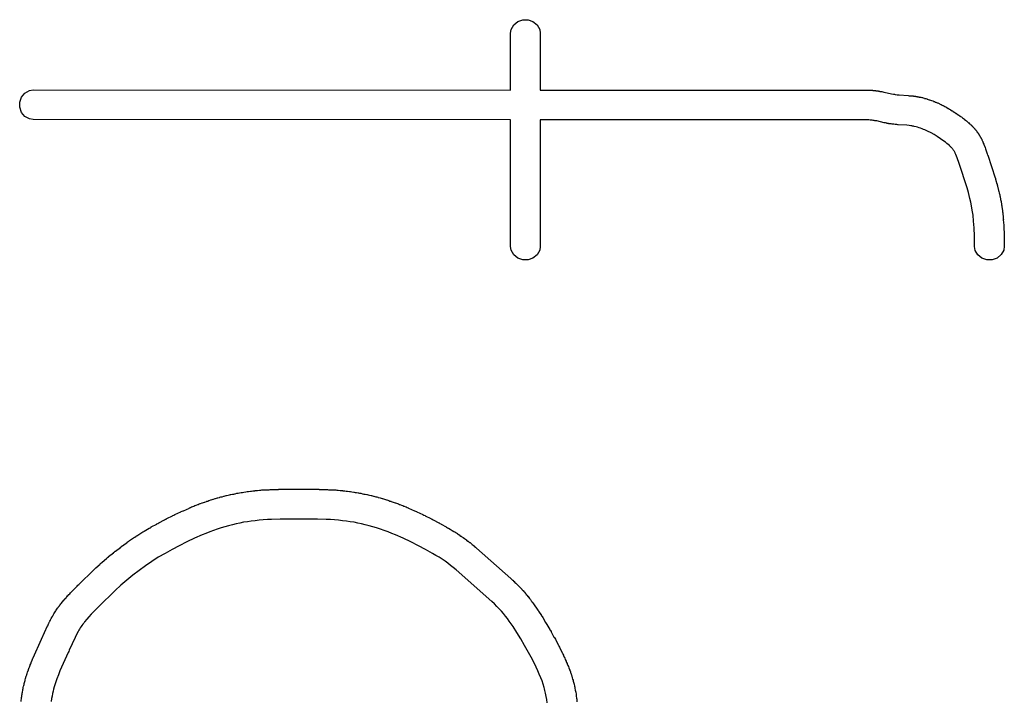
# Model space of a CAD drawing. Extents: x 81 to 161, y -172 to -32.
# Tile 77 of 94: x 117.21 to 123.82, y -108.15 to -103.58. Entities that reach past the tile are written whole.
import ezdxf

# ---------------------------------------------------------------- set-up
doc = ezdxf.new("R2010")
doc.units = 0
doc.header["$MEASUREMENT"] = 0
doc.layers.add('BLACK', color=7, linetype='CONTINUOUS')

msp = doc.modelspace()

# ---------------------------------------------------------------- linework, layer by layer
at = {"layer": 'BLACK', "linetype": 'CONTINUOUS'}
for p, q in [((120.526, -103.612), (120.553, -103.589)), ((120.553, -103.589), (120.587, -103.577)), ((120.587, -103.577), (120.622, -103.577)), ((120.622, -103.577), (120.655, -103.589)), ((120.655, -103.589), (120.682, -103.612)), ((120.504, -103.668), (120.509, -103.642)), ((120.504, -104.049), (120.504, -103.668)), ((120.509, -103.642), (120.526, -103.612)), ((120.682, -103.612), (120.7, -103.642)), ((120.7, -103.642), (120.704, -103.668)), ((120.704, -103.668), (120.704, -104.049)), ((117.22, -104.097), (117.242, -104.07)), ((117.242, -104.07), (117.273, -104.052)), ((117.273, -104.052), (117.299, -104.048)), ((117.299, -104.048), (120.504, -104.049)), ((120.704, -104.049), (122.882, -104.049)), ((122.882, -104.049), (122.883, -104.049)), ((122.883, -104.049), (122.89, -104.049)), ((122.89, -104.049), (122.897, -104.049)), ((122.897, -104.049), (122.899, -104.05)), ((122.899, -104.05), (122.912, -104.05)), ((122.912, -104.05), (122.913, -104.05)), ((122.913, -104.05), (122.921, -104.051)), ((122.921, -104.051), (122.926, -104.051)), ((122.926, -104.051), (122.926, -104.051)), ((122.926, -104.051), (122.927, -104.051)), ((122.927, -104.051), (122.928, -104.051)), ((122.928, -104.051), (122.929, -104.051)), ((122.929, -104.051), (122.934, -104.051)), ((122.934, -104.051), (122.938, -104.052)), ((122.938, -104.052), (122.938, -104.052)), ((122.938, -104.052), (122.94, -104.052)), ((122.94, -104.052), (122.942, -104.052)), ((122.942, -104.052), (122.942, -104.052)), ((122.942, -104.052), (122.946, -104.052)), ((122.946, -104.052), (122.949, -104.053)), ((122.949, -104.053), (122.949, -104.053)), ((122.949, -104.053), (122.951, -104.053)), ((122.951, -104.053), (122.953, -104.053)), ((122.953, -104.053), (122.954, -104.053)), ((122.954, -104.053), (122.957, -104.054)), ((122.957, -104.054), (122.959, -104.054)), ((122.959, -104.054), (122.959, -104.054)), ((122.959, -104.054), (122.962, -104.054)), ((122.962, -104.054), (122.964, -104.054)), ((122.964, -104.054), (122.965, -104.055)), ((122.965, -104.055), (122.967, -104.055)), ((122.967, -104.055), (122.968, -104.055)), ((122.968, -104.055), (122.969, -104.055)), ((122.969, -104.055), (122.972, -104.055)), ((122.972, -104.055), (122.975, -104.056)), ((122.975, -104.056), (122.976, -104.056)), ((122.976, -104.056), (122.977, -104.056)), ((122.977, -104.056), (122.978, -104.057)), ((122.978, -104.057), (122.979, -104.057)), ((122.979, -104.057), (122.982, -104.057)), ((122.982, -104.057), (122.985, -104.058)), ((122.985, -104.058), (122.985, -104.058)), ((122.985, -104.058), (122.987, -104.058)), ((122.987, -104.058), (122.994, -104.059)), ((122.994, -104.059), (122.995, -104.06)), ((122.995, -104.06), (122.996, -104.06)), ((122.996, -104.06), (122.997, -104.06)), ((122.997, -104.06), (123.004, -104.061)), ((123.004, -104.061), (123.011, -104.063)), ((123.011, -104.063), (123.013, -104.063)), ((123.013, -104.063), (123.063, -104.075)), ((117.208, -104.13), (117.22, -104.097)), ((117.208, -104.165), (117.208, -104.13)), ((123.063, -104.075), (123.076, -104.077)), ((123.076, -104.077), (123.082, -104.078)), ((123.082, -104.078), (123.087, -104.079)), ((123.087, -104.079), (123.101, -104.081)), ((123.101, -104.081), (123.115, -104.082)), ((123.115, -104.082), (123.174, -104.086)), ((123.174, -104.086), (123.175, -104.086)), ((123.175, -104.086), (123.182, -104.087)), ((123.182, -104.087), (123.19, -104.087)), ((123.19, -104.087), (123.191, -104.088)), ((123.191, -104.088), (123.193, -104.088)), ((123.193, -104.088), (123.194, -104.088)), ((123.194, -104.088), (123.201, -104.089)), ((123.201, -104.089), (123.209, -104.089)), ((123.209, -104.089), (123.21, -104.09)), ((123.21, -104.09), (123.212, -104.09)), ((123.212, -104.09), (123.213, -104.09)), ((123.213, -104.09), (123.22, -104.091)), ((123.22, -104.091), (123.222, -104.091)), ((123.222, -104.091), (123.223, -104.091)), ((123.223, -104.091), (123.225, -104.092)), ((123.225, -104.092), (123.228, -104.092)), ((123.228, -104.092), (123.229, -104.092)), ((123.229, -104.092), (123.23, -104.093)), ((123.23, -104.093), (123.232, -104.093)), ((123.232, -104.093), (123.232, -104.093)), ((123.232, -104.093), (123.235, -104.093)), ((123.235, -104.093), (123.238, -104.094)), ((123.238, -104.094), (123.239, -104.094)), ((123.239, -104.094), (123.24, -104.094)), ((123.24, -104.094), (123.241, -104.094)), ((123.241, -104.094), (123.242, -104.094)), ((123.242, -104.094), (123.245, -104.095)), ((123.245, -104.095), (123.248, -104.096)), ((123.248, -104.096), (123.249, -104.096)), ((123.249, -104.096), (123.249, -104.096)), ((123.249, -104.096), (123.251, -104.096)), ((123.251, -104.096), (123.252, -104.096)), ((123.252, -104.096), (123.255, -104.097)), ((123.255, -104.097), (123.257, -104.098)), ((123.257, -104.098), (123.258, -104.098)), ((123.258, -104.098), (123.259, -104.098)), ((123.259, -104.098), (123.266, -104.1)), ((123.266, -104.1), (123.268, -104.1)), ((123.268, -104.1), (123.268, -104.1)), ((123.268, -104.1), (123.27, -104.1)), ((123.27, -104.1), (123.276, -104.102)), ((123.276, -104.102), (123.283, -104.104)), ((123.283, -104.104), (123.285, -104.105)), ((123.285, -104.105), (123.285, -104.105)), ((123.285, -104.105), (123.286, -104.105)), ((123.286, -104.105), (123.293, -104.107)), ((123.293, -104.107), (123.3, -104.109)), ((123.3, -104.109), (123.301, -104.109)), ((123.301, -104.109), (123.302, -104.11)), ((123.302, -104.11), (123.309, -104.112)), ((123.309, -104.112), (123.316, -104.114)), ((123.316, -104.114), (123.317, -104.114)), ((123.317, -104.114), (123.318, -104.114)), ((123.318, -104.114), (123.325, -104.117)), ((123.325, -104.117), (123.332, -104.119)), ((123.332, -104.119), (123.332, -104.119)), ((123.332, -104.119), (123.339, -104.122)), ((123.339, -104.122), (123.345, -104.124)), ((123.345, -104.124), (123.345, -104.124)), ((123.345, -104.124), (123.345, -104.125)), ((123.345, -104.125), (123.346, -104.125)), ((123.346, -104.125), (123.346, -104.125)), ((123.346, -104.125), (123.352, -104.127)), ((123.352, -104.127), (123.358, -104.13)), ((123.358, -104.13), (123.358, -104.13)), ((123.358, -104.13), (123.359, -104.13)), ((123.359, -104.13), (123.36, -104.13)), ((123.36, -104.13), (123.36, -104.13)), ((123.36, -104.13), (123.365, -104.133)), ((123.365, -104.133), (123.37, -104.135)), ((123.37, -104.135), (123.371, -104.135)), ((123.371, -104.135), (123.372, -104.135)), ((123.372, -104.135), (123.372, -104.136)), ((123.372, -104.136), (123.373, -104.136)), ((123.373, -104.136), (123.378, -104.138)), ((123.378, -104.138), (123.383, -104.14)), ((117.22, -104.199), (117.208, -104.165)), ((117.242, -104.226), (117.22, -104.199)), ((123.383, -104.14), (123.383, -104.14)), ((123.383, -104.14), (123.384, -104.141)), ((123.384, -104.141), (123.385, -104.141)), ((123.385, -104.141), (123.385, -104.141)), ((123.385, -104.141), (123.39, -104.144)), ((123.39, -104.144), (123.395, -104.146)), ((123.395, -104.146), (123.395, -104.146)), ((123.395, -104.146), (123.396, -104.147)), ((123.396, -104.147), (123.397, -104.147)), ((123.397, -104.147), (123.397, -104.147)), ((123.397, -104.147), (123.402, -104.15)), ((123.402, -104.15), (123.407, -104.152)), ((123.407, -104.152), (123.408, -104.152)), ((123.408, -104.152), (123.408, -104.153)), ((123.408, -104.153), (123.409, -104.153)), ((123.409, -104.153), (123.409, -104.153)), ((123.409, -104.153), (123.414, -104.156)), ((123.414, -104.156), (123.42, -104.159)), ((123.42, -104.159), (123.421, -104.159)), ((123.421, -104.159), (123.427, -104.163)), ((123.427, -104.163), (123.433, -104.166)), ((123.433, -104.166), (123.434, -104.167)), ((123.434, -104.167), (123.444, -104.172)), ((123.444, -104.172), (123.445, -104.173)), ((123.445, -104.173), (123.451, -104.177)), ((123.451, -104.177), (123.457, -104.18)), ((123.457, -104.18), (123.459, -104.181)), ((123.459, -104.181), (123.47, -104.188)), ((123.47, -104.188), (123.471, -104.189)), ((123.471, -104.189), (123.477, -104.193)), ((123.477, -104.193), (123.483, -104.197)), ((123.483, -104.197), (123.485, -104.198)), ((123.485, -104.198), (123.497, -104.206)), ((117.273, -104.243), (117.242, -104.226)), ((117.299, -104.248), (117.273, -104.243)), ((120.504, -104.249), (117.299, -104.248)), ((120.504, -105.099), (120.504, -104.249)), ((122.886, -104.249), (120.704, -104.249)), ((120.704, -104.249), (120.704, -105.099)), ((122.911, -104.25), (122.886, -104.249)), ((122.919, -104.251), (122.911, -104.25)), ((122.927, -104.251), (122.919, -104.251)), ((122.933, -104.252), (122.927, -104.251)), ((122.939, -104.253), (122.933, -104.252)), ((122.945, -104.254), (122.939, -104.253)), ((122.951, -104.255), (122.945, -104.254)), ((122.963, -104.257), (122.951, -104.255)), ((123.014, -104.269), (122.963, -104.257)), ((123.015, -104.269), (123.014, -104.269)), ((123.023, -104.27), (123.015, -104.269)), ((123.03, -104.272), (123.023, -104.27)), ((123.497, -104.206), (123.499, -104.207)), ((123.499, -104.207), (123.504, -104.211)), ((123.504, -104.211), (123.51, -104.215)), ((123.51, -104.215), (123.512, -104.216)), ((123.512, -104.216), (123.524, -104.225)), ((123.524, -104.225), (123.526, -104.226)), ((123.526, -104.226), (123.532, -104.23)), ((123.532, -104.23), (123.538, -104.234)), ((123.538, -104.234), (123.539, -104.235)), ((123.539, -104.235), (123.539, -104.236)), ((123.539, -104.236), (123.546, -104.241)), ((123.546, -104.241), (123.552, -104.245)), ((123.552, -104.245), (123.552, -104.246)), ((123.552, -104.246), (123.553, -104.246)), ((123.553, -104.246), (123.559, -104.251)), ((123.559, -104.251), (123.565, -104.256)), ((123.565, -104.256), (123.565, -104.256)), ((123.565, -104.256), (123.567, -104.257)), ((123.567, -104.257), (123.572, -104.262)), ((123.572, -104.262), (123.578, -104.266)), ((123.578, -104.266), (123.578, -104.267)), ((123.578, -104.267), (123.579, -104.268)), ((123.579, -104.268), (123.585, -104.273)), ((123.031, -104.272), (123.03, -104.272)), ((123.032, -104.272), (123.031, -104.272)), ((123.033, -104.273), (123.032, -104.272)), ((123.04, -104.274), (123.033, -104.273)), ((123.041, -104.274), (123.04, -104.274)), ((123.042, -104.274), (123.041, -104.274)), ((123.044, -104.275), (123.042, -104.274)), ((123.048, -104.275), (123.044, -104.275)), ((123.049, -104.275), (123.048, -104.275)), ((123.05, -104.276), (123.049, -104.275)), ((123.052, -104.276), (123.05, -104.276)), ((123.053, -104.276), (123.052, -104.276)), ((123.056, -104.277), (123.053, -104.276)), ((123.058, -104.277), (123.056, -104.277)), ((123.06, -104.277), (123.058, -104.277)), ((123.058, -104.277), (123.058, -104.277)), ((123.067, -104.278), (123.06, -104.277)), ((123.069, -104.278), (123.067, -104.278)), ((123.07, -104.278), (123.069, -104.278)), ((123.072, -104.279), (123.07, -104.278)), ((123.079, -104.279), (123.072, -104.279)), ((123.086, -104.28), (123.079, -104.279)), ((123.088, -104.28), (123.086, -104.28)), ((123.089, -104.28), (123.088, -104.28)), ((123.09, -104.281), (123.089, -104.28)), ((123.098, -104.281), (123.09, -104.281)), ((123.106, -104.282), (123.098, -104.281)), ((123.107, -104.282), (123.106, -104.282)), ((123.166, -104.286), (123.107, -104.282)), ((123.18, -104.288), (123.166, -104.286)), ((123.193, -104.289), (123.18, -104.288)), ((123.198, -104.29), (123.193, -104.289)), ((123.204, -104.291), (123.198, -104.29)), ((123.21, -104.292), (123.204, -104.291)), ((123.215, -104.293), (123.21, -104.292)), ((123.227, -104.296), (123.215, -104.293)), ((123.237, -104.299), (123.227, -104.296)), ((123.248, -104.302), (123.237, -104.299)), ((123.258, -104.306), (123.248, -104.302)), ((123.268, -104.309), (123.258, -104.306)), ((123.278, -104.313), (123.268, -104.309)), ((123.287, -104.317), (123.278, -104.313)), ((123.296, -104.321), (123.287, -104.317)), ((123.305, -104.325), (123.296, -104.321)), ((123.313, -104.329), (123.305, -104.325)), ((123.321, -104.333), (123.313, -104.329)), ((123.329, -104.337), (123.321, -104.333)), ((123.348, -104.348), (123.329, -104.337)), ((123.585, -104.273), (123.585, -104.273)), ((123.585, -104.273), (123.586, -104.273)), ((123.586, -104.273), (123.587, -104.275)), ((123.587, -104.275), (123.59, -104.278)), ((123.59, -104.278), (123.591, -104.279)), ((123.591, -104.279), (123.591, -104.279)), ((123.591, -104.279), (123.592, -104.279)), ((123.592, -104.279), (123.595, -104.282)), ((123.595, -104.282), (123.597, -104.284)), ((123.597, -104.284), (123.598, -104.285)), ((123.598, -104.285), (123.598, -104.285)), ((123.598, -104.285), (123.599, -104.286)), ((123.599, -104.286), (123.601, -104.288)), ((123.601, -104.288), (123.603, -104.29)), ((123.603, -104.29), (123.604, -104.291)), ((123.604, -104.291), (123.604, -104.291)), ((123.604, -104.291), (123.604, -104.291)), ((123.604, -104.291), (123.605, -104.292)), ((123.605, -104.292), (123.607, -104.294)), ((123.607, -104.294), (123.609, -104.296)), ((123.609, -104.296), (123.61, -104.297)), ((123.61, -104.297), (123.61, -104.297)), ((123.61, -104.297), (123.61, -104.298)), ((123.61, -104.298), (123.611, -104.298)), ((123.611, -104.298), (123.613, -104.301)), ((123.613, -104.301), (123.615, -104.303)), ((123.615, -104.303), (123.616, -104.304)), ((123.616, -104.304), (123.616, -104.304)), ((123.616, -104.304), (123.616, -104.304)), ((123.616, -104.304), (123.617, -104.305)), ((123.617, -104.305), (123.619, -104.307)), ((123.619, -104.307), (123.621, -104.31)), ((123.621, -104.31), (123.622, -104.311)), ((123.622, -104.311), (123.622, -104.311)), ((123.622, -104.311), (123.622, -104.311)), ((123.622, -104.311), (123.623, -104.312)), ((123.623, -104.312), (123.625, -104.314)), ((123.625, -104.314), (123.627, -104.316)), ((123.627, -104.316), (123.628, -104.317)), ((123.628, -104.317), (123.628, -104.318)), ((123.628, -104.318), (123.628, -104.318)), ((123.628, -104.318), (123.629, -104.319)), ((123.629, -104.319), (123.631, -104.321)), ((123.631, -104.321), (123.633, -104.324)), ((123.633, -104.324), (123.633, -104.325)), ((123.633, -104.325), (123.633, -104.325)), ((123.633, -104.325), (123.634, -104.326)), ((123.634, -104.326), (123.635, -104.326)), ((123.635, -104.326), (123.636, -104.329)), ((123.636, -104.329), (123.638, -104.331)), ((123.638, -104.331), (123.639, -104.332)), ((123.639, -104.332), (123.639, -104.332)), ((123.639, -104.332), (123.639, -104.333)), ((123.639, -104.333), (123.64, -104.334)), ((123.64, -104.334), (123.642, -104.336)), ((123.642, -104.336), (123.643, -104.338)), ((123.369, -104.361), (123.348, -104.348)), ((123.392, -104.376), (123.369, -104.361)), ((123.414, -104.392), (123.392, -104.376)), ((123.424, -104.399), (123.414, -104.392)), ((123.434, -104.407), (123.424, -104.399)), ((123.643, -104.338), (123.644, -104.339)), ((123.644, -104.339), (123.644, -104.34)), ((123.644, -104.34), (123.645, -104.341)), ((123.645, -104.341), (123.646, -104.342)), ((123.646, -104.342), (123.647, -104.344)), ((123.647, -104.344), (123.649, -104.346)), ((123.649, -104.346), (123.649, -104.347)), ((123.649, -104.347), (123.65, -104.348)), ((123.65, -104.348), (123.65, -104.349)), ((123.65, -104.349), (123.651, -104.35)), ((123.651, -104.35), (123.652, -104.352)), ((123.652, -104.352), (123.654, -104.354)), ((123.654, -104.354), (123.654, -104.355)), ((123.654, -104.355), (123.655, -104.356)), ((123.655, -104.356), (123.655, -104.357)), ((123.655, -104.357), (123.656, -104.358)), ((123.656, -104.358), (123.657, -104.36)), ((123.657, -104.36), (123.658, -104.362)), ((123.658, -104.362), (123.659, -104.363)), ((123.659, -104.363), (123.659, -104.364)), ((123.659, -104.364), (123.66, -104.365)), ((123.66, -104.365), (123.66, -104.366)), ((123.66, -104.366), (123.662, -104.368)), ((123.662, -104.368), (123.663, -104.371)), ((123.663, -104.371), (123.663, -104.372)), ((123.663, -104.372), (123.664, -104.372)), ((123.664, -104.372), (123.664, -104.373)), ((123.664, -104.373), (123.665, -104.374)), ((123.665, -104.374), (123.666, -104.376)), ((123.666, -104.376), (123.667, -104.379)), ((123.667, -104.379), (123.668, -104.38)), ((123.668, -104.38), (123.668, -104.38)), ((123.668, -104.38), (123.668, -104.381)), ((123.668, -104.381), (123.669, -104.381)), ((123.669, -104.381), (123.67, -104.384)), ((123.67, -104.384), (123.671, -104.387)), ((123.671, -104.387), (123.672, -104.388)), ((123.672, -104.388), (123.672, -104.388)), ((123.672, -104.388), (123.672, -104.389)), ((123.672, -104.389), (123.672, -104.389)), ((123.672, -104.389), (123.674, -104.392)), ((123.674, -104.392), (123.675, -104.395)), ((123.675, -104.395), (123.675, -104.396)), ((123.675, -104.396), (123.675, -104.396)), ((123.675, -104.396), (123.676, -104.397)), ((123.676, -104.397), (123.676, -104.398)), ((123.676, -104.398), (123.678, -104.401)), ((123.678, -104.401), (123.679, -104.404)), ((123.443, -104.414), (123.434, -104.407)), ((123.451, -104.422), (123.443, -104.414)), ((123.455, -104.425), (123.451, -104.422)), ((123.458, -104.428), (123.455, -104.425)), ((123.461, -104.431), (123.458, -104.428)), ((123.464, -104.434), (123.461, -104.431)), ((123.467, -104.438), (123.464, -104.434)), ((123.47, -104.441), (123.467, -104.438)), ((123.472, -104.444), (123.47, -104.441)), ((123.475, -104.447), (123.472, -104.444)), ((123.477, -104.45), (123.475, -104.447)), ((123.479, -104.453), (123.477, -104.45)), ((123.481, -104.456), (123.479, -104.453)), ((123.483, -104.459), (123.481, -104.456)), ((123.485, -104.462), (123.483, -104.459)), ((123.487, -104.466), (123.485, -104.462)), ((123.489, -104.47), (123.487, -104.466)), ((123.679, -104.404), (123.679, -104.404)), ((123.679, -104.404), (123.679, -104.405)), ((123.679, -104.405), (123.682, -104.412)), ((123.682, -104.412), (123.682, -104.412)), ((123.682, -104.412), (123.683, -104.413)), ((123.683, -104.413), (123.685, -104.42)), ((123.685, -104.42), (123.688, -104.427)), ((123.688, -104.427), (123.688, -104.428)), ((123.688, -104.428), (123.689, -104.429)), ((123.689, -104.429), (123.691, -104.436)), ((123.691, -104.436), (123.694, -104.443)), ((123.694, -104.443), (123.694, -104.444)), ((123.694, -104.444), (123.703, -104.47)), ((123.491, -104.474), (123.489, -104.47)), ((123.493, -104.478), (123.491, -104.474)), ((123.495, -104.483), (123.493, -104.478)), ((123.499, -104.493), (123.495, -104.483)), ((123.503, -104.504), (123.499, -104.493)), ((123.516, -104.542), (123.503, -104.504)), ((123.703, -104.47), (123.703, -104.471)), ((123.703, -104.471), (123.706, -104.478)), ((123.706, -104.478), (123.708, -104.486)), ((123.708, -104.486), (123.709, -104.487)), ((123.709, -104.487), (123.759, -104.639)), ((123.57, -104.706), (123.516, -104.542)), ((123.759, -104.639), (123.76, -104.641)), ((123.76, -104.641), (123.761, -104.647)), ((123.761, -104.647), (123.764, -104.654)), ((123.764, -104.654), (123.764, -104.656)), ((123.764, -104.656), (123.77, -104.678)), ((123.579, -104.738), (123.57, -104.706)), ((123.77, -104.678), (123.771, -104.679)), ((123.771, -104.679), (123.772, -104.686)), ((123.772, -104.686), (123.774, -104.693)), ((123.774, -104.693), (123.775, -104.694)), ((123.775, -104.694), (123.782, -104.723)), ((123.782, -104.723), (123.782, -104.724)), ((123.782, -104.724), (123.784, -104.731)), ((123.784, -104.731), (123.786, -104.739)), ((123.589, -104.778), (123.579, -104.738)), ((123.595, -104.801), (123.589, -104.778)), ((123.786, -104.739), (123.786, -104.74)), ((123.786, -104.74), (123.788, -104.75)), ((123.788, -104.75), (123.789, -104.751)), ((123.789, -104.751), (123.79, -104.759)), ((123.79, -104.759), (123.792, -104.766)), ((123.792, -104.766), (123.792, -104.767)), ((123.792, -104.767), (123.795, -104.781)), ((123.795, -104.781), (123.795, -104.783)), ((123.795, -104.783), (123.796, -104.79)), ((123.796, -104.79), (123.798, -104.797)), ((123.798, -104.797), (123.798, -104.798)), ((123.798, -104.798), (123.801, -104.817)), ((123.6, -104.827), (123.595, -104.801)), ((123.605, -104.856), (123.6, -104.827)), ((123.61, -104.89), (123.605, -104.856)), ((123.801, -104.817), (123.802, -104.819)), ((123.802, -104.819), (123.803, -104.826)), ((123.803, -104.826), (123.804, -104.832)), ((123.804, -104.832), (123.804, -104.834)), ((123.804, -104.834), (123.807, -104.857)), ((123.807, -104.857), (123.807, -104.859)), ((123.807, -104.859), (123.808, -104.866)), ((123.808, -104.866), (123.809, -104.873)), ((123.614, -104.929), (123.61, -104.89)), ((123.617, -104.975), (123.614, -104.929)), ((123.809, -104.873), (123.809, -104.875)), ((123.809, -104.875), (123.812, -104.904)), ((123.812, -104.904), (123.812, -104.905)), ((123.812, -104.905), (123.813, -104.912)), ((123.813, -104.912), (123.814, -104.919)), ((123.814, -104.919), (123.813, -104.921)), ((123.813, -104.921), (123.816, -104.956)), ((123.619, -105.029), (123.617, -104.975)), ((123.816, -104.956), (123.816, -104.957)), ((123.816, -104.957), (123.817, -104.964)), ((123.817, -104.964), (123.817, -104.972)), ((123.817, -104.972), (123.817, -104.973)), ((123.817, -104.973), (123.819, -105.015)), ((123.62, -105.1), (123.619, -105.029)), ((123.819, -105.015), (123.819, -105.016)), ((123.819, -105.016), (123.819, -105.023)), ((123.819, -105.023), (123.819, -105.031)), ((123.819, -105.031), (123.819, -105.032)), ((123.819, -105.032), (123.82, -105.097)), ((120.509, -105.124), (120.504, -105.099)), ((120.526, -105.155), (120.509, -105.124)), ((120.7, -105.124), (120.682, -105.155)), ((120.704, -105.099), (120.7, -105.124)), ((123.625, -105.126), (123.62, -105.1)), ((123.643, -105.156), (123.625, -105.126)), ((123.816, -105.123), (123.798, -105.154)), ((123.82, -105.097), (123.816, -105.123)), ((120.553, -105.178), (120.526, -105.155)), ((120.587, -105.19), (120.553, -105.178)), ((120.622, -105.19), (120.587, -105.19)), ((120.655, -105.178), (120.622, -105.19)), ((120.682, -105.155), (120.655, -105.178)), ((123.67, -105.178), (123.643, -105.156)), ((123.703, -105.19), (123.67, -105.178)), ((123.739, -105.19), (123.703, -105.19)), ((123.772, -105.177), (123.739, -105.19)), ((123.798, -105.154), (123.772, -105.177)), ((118.55, -106.784), (118.551, -106.783)), ((118.551, -106.783), (118.558, -106.781)), ((118.558, -106.781), (118.566, -106.779)), ((118.566, -106.779), (118.567, -106.779)), ((118.567, -106.779), (118.579, -106.776)), ((118.579, -106.776), (118.58, -106.776)), ((118.58, -106.776), (118.588, -106.774)), ((118.588, -106.774), (118.595, -106.772)), ((118.595, -106.772), (118.596, -106.772)), ((118.596, -106.772), (118.608, -106.769)), ((118.608, -106.769), (118.609, -106.769)), ((118.609, -106.769), (118.617, -106.767)), ((118.617, -106.767), (118.624, -106.765)), ((118.624, -106.765), (118.625, -106.765)), ((118.625, -106.765), (118.637, -106.762)), ((118.637, -106.762), (118.638, -106.762)), ((118.638, -106.762), (118.646, -106.761)), ((118.646, -106.761), (118.653, -106.759)), ((118.653, -106.759), (118.654, -106.759)), ((118.654, -106.759), (118.667, -106.756)), ((118.667, -106.756), (118.668, -106.756)), ((118.668, -106.756), (118.675, -106.755)), ((118.675, -106.755), (118.683, -106.753)), ((118.683, -106.753), (118.684, -106.753)), ((118.684, -106.753), (118.696, -106.751)), ((118.696, -106.751), (118.697, -106.751)), ((118.697, -106.751), (118.705, -106.75)), ((118.705, -106.75), (118.713, -106.748)), ((118.713, -106.748), (118.714, -106.748)), ((118.714, -106.748), (118.726, -106.746)), ((118.726, -106.746), (118.727, -106.746)), ((118.727, -106.746), (118.735, -106.745)), ((118.735, -106.745), (118.743, -106.744)), ((118.743, -106.744), (118.744, -106.744)), ((118.744, -106.744), (118.757, -106.742)), ((118.757, -106.742), (118.758, -106.742)), ((118.758, -106.742), (118.765, -106.741)), ((118.765, -106.741), (118.773, -106.74)), ((118.773, -106.74), (118.774, -106.74)), ((118.774, -106.74), (118.788, -106.739)), ((118.788, -106.739), (118.789, -106.738)), ((118.789, -106.738), (118.796, -106.738)), ((118.796, -106.738), (118.804, -106.737)), ((118.804, -106.737), (118.805, -106.737)), ((118.805, -106.737), (118.819, -106.736)), ((118.819, -106.736), (118.82, -106.736)), ((118.82, -106.736), (118.827, -106.735)), ((118.827, -106.735), (118.835, -106.734)), ((118.835, -106.734), (118.836, -106.734)), ((118.836, -106.734), (118.85, -106.733)), ((118.85, -106.733), (118.851, -106.733)), ((118.851, -106.733), (118.859, -106.733)), ((118.859, -106.733), (118.867, -106.732)), ((118.867, -106.732), (118.868, -106.732)), ((118.868, -106.732), (118.882, -106.732)), ((118.882, -106.732), (118.883, -106.732)), ((118.883, -106.732), (118.891, -106.731)), ((118.891, -106.731), (118.899, -106.731)), ((118.899, -106.731), (118.9, -106.731)), ((118.9, -106.731), (118.946, -106.73)), ((118.946, -106.73), (118.947, -106.729)), ((118.947, -106.729), (118.955, -106.729)), ((118.955, -106.729), (118.962, -106.729)), ((118.962, -106.729), (118.964, -106.729)), ((118.964, -106.729), (119.074, -106.729)), ((119.074, -106.729), (119.075, -106.729)), ((119.075, -106.729), (119.083, -106.729)), ((119.083, -106.729), (119.091, -106.729)), ((119.091, -106.729), (119.202, -106.729)), ((119.091, -106.729), (119.091, -106.729)), ((119.202, -106.729), (119.203, -106.729)), ((119.203, -106.729), (119.211, -106.729)), ((119.211, -106.729), (119.218, -106.729)), ((119.218, -106.729), (119.219, -106.73)), ((119.219, -106.73), (119.266, -106.731)), ((119.266, -106.731), (119.267, -106.731)), ((119.267, -106.731), (119.274, -106.731)), ((119.274, -106.731), (119.282, -106.732)), ((119.282, -106.732), (119.283, -106.732)), ((119.283, -106.732), (119.298, -106.732)), ((119.298, -106.732), (119.299, -106.732)), ((119.299, -106.732), (119.306, -106.733)), ((119.306, -106.733), (119.314, -106.733)), ((119.314, -106.733), (119.315, -106.733)), ((119.315, -106.733), (119.329, -106.734)), ((119.329, -106.734), (119.33, -106.734)), ((119.33, -106.734), (119.338, -106.735)), ((119.338, -106.735), (119.346, -106.736)), ((119.346, -106.736), (119.347, -106.736)), ((119.347, -106.736), (119.36, -106.737)), ((119.36, -106.737), (119.362, -106.737)), ((119.362, -106.737), (119.369, -106.738)), ((119.369, -106.738), (119.377, -106.738)), ((119.377, -106.738), (119.378, -106.739)), ((119.378, -106.739), (119.391, -106.74)), ((119.391, -106.74), (119.392, -106.74)), ((119.392, -106.74), (119.4, -106.741)), ((119.4, -106.741), (119.408, -106.742)), ((119.408, -106.742), (119.409, -106.742)), ((119.409, -106.742), (119.422, -106.744)), ((119.422, -106.744), (119.423, -106.744)), ((119.423, -106.744), (119.43, -106.745)), ((119.43, -106.745), (119.438, -106.746)), ((119.438, -106.746), (119.439, -106.746)), ((119.439, -106.746), (119.452, -106.748)), ((119.452, -106.748), (119.453, -106.748)), ((119.453, -106.748), (119.46, -106.75)), ((119.46, -106.75), (119.468, -106.751)), ((119.468, -106.751), (119.469, -106.751)), ((119.469, -106.751), (119.481, -106.753)), ((119.481, -106.753), (119.483, -106.753)), ((119.483, -106.753), (119.49, -106.755)), ((119.49, -106.755), (119.498, -106.756)), ((119.498, -106.756), (119.499, -106.756)), ((119.499, -106.756), (119.511, -106.759)), ((119.511, -106.759), (119.512, -106.759)), ((119.512, -106.759), (119.519, -106.761)), ((119.519, -106.761), (119.527, -106.762)), ((119.527, -106.762), (119.528, -106.762)), ((119.528, -106.762), (119.54, -106.765)), ((119.54, -106.765), (119.541, -106.765)), ((119.541, -106.765), (119.549, -106.767)), ((119.549, -106.767), (119.556, -106.769)), ((119.556, -106.769), (119.557, -106.769)), ((119.557, -106.769), (119.569, -106.772)), ((119.569, -106.772), (119.57, -106.772)), ((119.57, -106.772), (119.578, -106.774)), ((119.578, -106.774), (119.585, -106.776)), ((119.585, -106.776), (119.586, -106.776)), ((119.586, -106.776), (119.599, -106.779)), ((119.599, -106.779), (119.599, -106.779)), ((119.599, -106.779), (119.607, -106.781)), ((119.607, -106.781), (119.614, -106.783)), ((119.614, -106.783), (119.615, -106.784)), ((118.356, -106.851), (118.362, -106.848)), ((118.362, -106.848), (118.364, -106.848)), ((118.364, -106.848), (118.377, -106.843)), ((118.377, -106.842), (118.385, -106.839)), ((118.377, -106.843), (118.377, -106.842)), ((118.385, -106.839), (118.392, -106.836)), ((118.392, -106.836), (118.393, -106.836)), ((118.393, -106.836), (118.405, -106.831)), ((118.405, -106.831), (118.406, -106.831)), ((118.406, -106.831), (118.414, -106.828)), ((118.414, -106.828), (118.421, -106.825)), ((118.421, -106.825), (118.422, -106.825)), ((118.422, -106.825), (118.434, -106.821)), ((118.434, -106.821), (118.435, -106.82)), ((118.435, -106.82), (118.442, -106.818)), ((118.442, -106.818), (118.45, -106.815)), ((118.45, -106.815), (118.451, -106.815)), ((118.451, -106.815), (118.463, -106.811)), ((118.463, -106.811), (118.464, -106.81)), ((118.464, -106.81), (118.471, -106.808)), ((118.471, -106.808), (118.479, -106.805)), ((118.479, -106.805), (118.48, -106.805)), ((118.48, -106.805), (118.492, -106.801)), ((118.492, -106.801), (118.493, -106.801)), ((118.493, -106.801), (118.5, -106.798)), ((118.5, -106.798), (118.508, -106.796)), ((118.508, -106.796), (118.509, -106.796)), ((118.509, -106.796), (118.521, -106.792)), ((118.521, -106.792), (118.522, -106.792)), ((118.522, -106.792), (118.529, -106.79)), ((118.529, -106.79), (118.537, -106.787)), ((118.537, -106.787), (118.538, -106.787)), ((118.538, -106.787), (118.55, -106.784)), ((119.615, -106.784), (119.628, -106.787)), ((119.628, -106.787), (119.629, -106.787)), ((119.629, -106.787), (119.636, -106.79)), ((119.636, -106.79), (119.643, -106.792)), ((119.643, -106.792), (119.644, -106.792)), ((119.644, -106.792), (119.657, -106.796)), ((119.657, -106.796), (119.658, -106.796)), ((119.658, -106.796), (119.665, -106.798)), ((119.665, -106.798), (119.672, -106.801)), ((119.672, -106.801), (119.673, -106.801)), ((119.673, -106.801), (119.686, -106.805)), ((119.686, -106.805), (119.687, -106.805)), ((119.687, -106.805), (119.694, -106.808)), ((119.694, -106.808), (119.701, -106.81)), ((119.701, -106.81), (119.702, -106.811)), ((119.702, -106.811), (119.715, -106.815)), ((119.715, -106.815), (119.716, -106.815)), ((119.716, -106.815), (119.723, -106.818)), ((119.723, -106.818), (119.73, -106.82)), ((119.73, -106.82), (119.731, -106.821)), ((119.731, -106.821), (119.744, -106.825)), ((119.744, -106.825), (119.744, -106.825)), ((119.744, -106.825), (119.752, -106.828)), ((119.752, -106.828), (119.759, -106.831)), ((119.759, -106.831), (119.76, -106.831)), ((119.76, -106.831), (119.772, -106.836)), ((119.772, -106.836), (119.773, -106.836)), ((119.773, -106.836), (119.781, -106.839)), ((119.781, -106.839), (119.788, -106.842)), ((119.788, -106.842), (119.789, -106.843)), ((119.789, -106.843), (119.802, -106.848)), ((119.802, -106.848), (119.803, -106.848)), ((119.803, -106.848), (119.81, -106.851)), ((118.196, -106.926), (118.235, -106.907)), ((118.235, -106.907), (118.236, -106.906)), ((118.236, -106.906), (118.243, -106.903)), ((118.243, -106.903), (118.249, -106.899)), ((118.249, -106.899), (118.25, -106.899)), ((118.25, -106.899), (118.291, -106.88)), ((118.291, -106.88), (118.292, -106.879)), ((118.292, -106.879), (118.299, -106.876)), ((118.299, -106.876), (118.305, -106.873)), ((118.305, -106.873), (118.307, -106.873)), ((118.307, -106.873), (118.348, -106.855)), ((118.348, -106.855), (118.349, -106.854)), ((118.349, -106.854), (118.356, -106.851)), ((119.81, -106.851), (119.817, -106.854)), ((119.817, -106.854), (119.818, -106.855)), ((119.818, -106.855), (119.859, -106.873)), ((119.859, -106.873), (119.86, -106.873)), ((119.86, -106.873), (119.867, -106.876)), ((119.867, -106.876), (119.873, -106.879)), ((119.873, -106.879), (119.875, -106.88)), ((119.875, -106.88), (119.915, -106.899)), ((119.915, -106.899), (119.916, -106.899)), ((119.916, -106.899), (119.923, -106.903)), ((119.923, -106.903), (119.93, -106.906)), ((119.93, -106.906), (119.931, -106.907)), ((119.931, -106.907), (119.97, -106.926)), ((118.091, -106.983), (118.092, -106.982)), ((118.092, -106.982), (118.128, -106.963)), ((118.128, -106.962), (118.135, -106.958)), ((118.128, -106.963), (118.128, -106.962)), ((118.135, -106.958), (118.142, -106.954)), ((118.142, -106.954), (118.143, -106.954)), ((118.143, -106.954), (118.18, -106.934)), ((118.18, -106.934), (118.181, -106.934)), ((118.181, -106.934), (118.188, -106.93)), ((118.188, -106.93), (118.195, -106.927)), ((118.195, -106.927), (118.196, -106.926)), ((118.585, -106.982), (118.56, -106.989)), ((118.611, -106.975), (118.585, -106.982)), ((118.636, -106.968), (118.611, -106.975)), ((118.661, -106.962), (118.636, -106.968)), ((118.686, -106.956), (118.661, -106.962)), ((118.712, -106.951), (118.686, -106.956)), ((118.737, -106.947), (118.712, -106.951)), ((118.763, -106.943), (118.737, -106.947)), ((118.789, -106.94), (118.763, -106.943)), ((118.816, -106.937), (118.789, -106.94)), ((118.843, -106.934), (118.816, -106.937)), ((118.871, -106.933), (118.843, -106.934)), ((118.899, -106.931), (118.871, -106.933)), ((118.958, -106.929), (118.899, -106.931)), ((119.083, -106.929), (118.958, -106.929)), ((119.207, -106.929), (119.083, -106.929)), ((119.266, -106.931), (119.207, -106.929)), ((119.295, -106.933), (119.266, -106.931)), ((119.323, -106.934), (119.295, -106.933)), ((119.35, -106.937), (119.323, -106.934)), ((119.376, -106.94), (119.35, -106.937)), ((119.402, -106.943), (119.376, -106.94)), ((119.428, -106.947), (119.402, -106.943)), ((119.454, -106.951), (119.428, -106.947)), ((119.479, -106.956), (119.454, -106.951)), ((119.504, -106.962), (119.479, -106.956)), ((119.529, -106.968), (119.504, -106.962)), ((119.555, -106.975), (119.529, -106.968)), ((119.58, -106.982), (119.555, -106.975)), ((119.605, -106.989), (119.58, -106.982)), ((119.97, -106.926), (119.971, -106.927)), ((119.971, -106.927), (119.978, -106.93)), ((119.978, -106.93), (119.984, -106.934)), ((119.984, -106.934), (119.985, -106.934)), ((119.985, -106.934), (120.023, -106.954)), ((120.023, -106.954), (120.024, -106.955)), ((120.024, -106.955), (120.03, -106.958)), ((120.03, -106.958), (120.037, -106.962)), ((120.037, -106.962), (120.038, -106.963)), ((120.038, -106.963), (120.073, -106.982)), ((120.073, -106.982), (120.074, -106.983)), ((117.981, -107.05), (117.987, -107.046)), ((117.987, -107.046), (117.993, -107.042)), ((117.993, -107.042), (117.994, -107.042)), ((117.994, -107.042), (118.028, -107.02)), ((118.028, -107.02), (118.029, -107.019)), ((118.029, -107.019), (118.035, -107.016)), ((118.035, -107.016), (118.041, -107.012)), ((118.041, -107.012), (118.043, -107.011)), ((118.043, -107.011), (118.077, -106.991)), ((118.077, -106.991), (118.078, -106.99)), ((118.078, -106.99), (118.084, -106.987)), ((118.084, -106.987), (118.091, -106.983)), ((118.433, -107.036), (118.382, -107.058)), ((118.458, -107.025), (118.433, -107.036)), ((118.484, -107.016), (118.458, -107.025)), ((118.509, -107.006), (118.484, -107.016)), ((118.535, -106.997), (118.509, -107.006)), ((118.56, -106.989), (118.535, -106.997)), ((119.631, -106.998), (119.605, -106.989)), ((119.656, -107.006), (119.631, -106.998)), ((119.682, -107.016), (119.656, -107.006)), ((119.707, -107.025), (119.682, -107.016)), ((119.732, -107.036), (119.707, -107.025)), ((119.784, -107.058), (119.732, -107.036)), ((120.074, -106.983), (120.081, -106.987)), ((120.081, -106.987), (120.088, -106.99)), ((120.088, -106.99), (120.088, -106.991)), ((120.088, -106.991), (120.098, -106.997)), ((120.098, -106.997), (120.099, -106.997)), ((120.099, -106.997), (120.106, -107.001)), ((120.106, -107.001), (120.113, -107.005)), ((120.113, -107.005), (120.113, -107.006)), ((120.113, -107.006), (120.123, -107.012)), ((120.123, -107.012), (120.124, -107.012)), ((120.124, -107.012), (120.13, -107.016)), ((120.13, -107.016), (120.137, -107.02)), ((120.137, -107.02), (120.138, -107.021)), ((120.138, -107.021), (120.147, -107.027)), ((120.147, -107.027), (120.148, -107.028)), ((120.148, -107.028), (120.155, -107.032)), ((120.155, -107.032), (120.161, -107.036)), ((120.161, -107.036), (120.162, -107.037)), ((120.162, -107.037), (120.171, -107.043)), ((120.171, -107.043), (120.172, -107.044)), ((120.172, -107.044), (120.178, -107.048)), ((120.178, -107.048), (120.185, -107.052)), ((117.885, -107.118), (117.891, -107.113)), ((117.891, -107.113), (117.897, -107.109)), ((117.897, -107.109), (117.898, -107.108)), ((117.898, -107.108), (117.931, -107.084)), ((117.931, -107.084), (117.933, -107.083)), ((117.933, -107.083), (117.939, -107.079)), ((117.939, -107.079), (117.944, -107.075)), ((117.944, -107.075), (117.946, -107.074)), ((117.946, -107.074), (117.979, -107.051)), ((117.979, -107.051), (117.981, -107.05)), ((118.28, -107.108), (118.231, -107.134)), ((118.33, -107.082), (118.28, -107.108)), ((118.382, -107.058), (118.33, -107.082)), ((119.835, -107.082), (119.784, -107.058)), ((119.885, -107.108), (119.835, -107.082)), ((119.934, -107.134), (119.885, -107.108)), ((120.185, -107.052), (120.186, -107.053)), ((120.186, -107.053), (120.195, -107.059)), ((120.195, -107.059), (120.196, -107.06)), ((120.196, -107.06), (120.202, -107.064)), ((120.202, -107.064), (120.208, -107.069)), ((120.208, -107.069), (120.209, -107.07)), ((120.209, -107.07), (120.218, -107.077)), ((120.218, -107.077), (120.219, -107.077)), ((120.219, -107.077), (120.225, -107.082)), ((120.225, -107.082), (120.231, -107.086)), ((120.231, -107.086), (120.232, -107.087)), ((120.232, -107.087), (120.24, -107.094)), ((120.24, -107.094), (120.241, -107.095)), ((120.241, -107.095), (120.247, -107.1)), ((120.247, -107.1), (120.253, -107.104)), ((120.253, -107.104), (120.254, -107.105)), ((120.254, -107.105), (120.262, -107.112)), ((120.262, -107.112), (120.263, -107.113)), ((120.263, -107.113), (120.269, -107.118)), ((117.805, -107.181), (117.837, -107.155)), ((117.837, -107.155), (117.838, -107.154)), ((117.838, -107.154), (117.844, -107.15)), ((117.844, -107.15), (117.85, -107.145)), ((117.85, -107.145), (117.851, -107.144)), ((117.851, -107.144), (117.884, -107.119)), ((117.884, -107.119), (117.885, -107.118)), ((118.184, -107.16), (118.139, -107.186)), ((118.231, -107.134), (118.184, -107.16)), ((119.981, -107.16), (119.934, -107.134)), ((120.003, -107.173), (119.981, -107.16)), ((120.024, -107.186), (120.003, -107.173)), ((120.269, -107.118), (120.274, -107.123)), ((120.274, -107.123), (120.275, -107.124)), ((120.275, -107.124), (120.506, -107.328)), ((117.719, -107.257), (117.748, -107.231)), ((117.748, -107.231), (117.749, -107.23)), ((117.749, -107.23), (117.754, -107.225)), ((117.754, -107.225), (117.76, -107.22)), ((117.76, -107.22), (117.761, -107.219)), ((117.761, -107.219), (117.792, -107.193)), ((117.792, -107.193), (117.793, -107.192)), ((117.793, -107.192), (117.798, -107.187)), ((117.798, -107.187), (117.804, -107.182)), ((117.804, -107.182), (117.805, -107.181)), ((118.053, -107.243), (118.011, -107.274)), ((118.096, -107.214), (118.053, -107.243)), ((118.139, -107.186), (118.096, -107.214)), ((120.045, -107.199), (120.024, -107.186)), ((120.065, -107.212), (120.045, -107.199)), ((120.084, -107.226), (120.065, -107.212)), ((120.102, -107.24), (120.084, -107.226)), ((120.12, -107.254), (120.102, -107.24)), ((117.605, -107.368), (117.706, -107.269)), ((117.706, -107.269), (117.707, -107.268)), ((117.707, -107.268), (117.712, -107.263)), ((117.712, -107.263), (117.717, -107.258)), ((117.717, -107.258), (117.719, -107.257)), ((117.968, -107.306), (117.927, -107.34)), ((118.011, -107.274), (117.968, -107.306)), ((120.138, -107.269), (120.12, -107.254)), ((120.378, -107.482), (120.138, -107.269)), ((117.594, -107.379), (117.599, -107.374)), ((117.599, -107.374), (117.605, -107.368)), ((117.605, -107.368), (117.605, -107.368)), ((117.887, -107.374), (117.85, -107.409)), ((117.927, -107.34), (117.887, -107.374)), ((120.506, -107.328), (120.507, -107.329)), ((120.507, -107.329), (120.512, -107.334)), ((120.512, -107.334), (120.518, -107.339)), ((120.518, -107.339), (120.519, -107.34)), ((120.519, -107.34), (120.527, -107.348)), ((120.527, -107.348), (120.528, -107.349)), ((120.528, -107.349), (120.534, -107.354)), ((120.534, -107.354), (120.539, -107.359)), ((120.539, -107.359), (120.54, -107.36)), ((120.54, -107.36), (120.548, -107.368)), ((120.548, -107.368), (120.549, -107.369)), ((120.549, -107.369), (120.554, -107.374)), ((120.554, -107.374), (120.559, -107.379)), ((117.53, -107.445), (117.531, -107.444)), ((117.531, -107.444), (117.538, -107.436)), ((117.538, -107.436), (117.539, -107.435)), ((117.539, -107.435), (117.544, -107.43)), ((117.544, -107.43), (117.549, -107.425)), ((117.549, -107.425), (117.55, -107.424)), ((117.55, -107.424), (117.593, -107.38)), ((117.593, -107.38), (117.594, -107.379)), ((117.85, -107.409), (117.74, -107.515)), ((120.559, -107.379), (120.56, -107.38)), ((120.56, -107.38), (120.568, -107.388)), ((120.568, -107.388), (120.569, -107.389)), ((120.569, -107.389), (120.574, -107.394)), ((120.574, -107.394), (120.579, -107.399)), ((120.579, -107.399), (120.58, -107.401)), ((120.58, -107.401), (120.587, -107.408)), ((120.587, -107.408), (120.588, -107.409)), ((120.588, -107.409), (120.593, -107.415)), ((120.593, -107.415), (120.597, -107.42)), ((120.597, -107.42), (120.598, -107.421)), ((120.598, -107.421), (120.604, -107.429)), ((120.604, -107.429), (120.606, -107.429)), ((120.606, -107.429), (120.61, -107.435)), ((120.61, -107.435), (120.615, -107.441)), ((120.615, -107.441), (120.616, -107.442)), ((120.616, -107.442), (120.621, -107.449)), ((117.471, -107.516), (117.475, -107.511)), ((117.475, -107.51), (117.479, -107.504)), ((117.475, -107.511), (117.475, -107.51)), ((117.475, -107.51), (117.475, -107.51)), ((117.475, -107.51), (117.475, -107.51)), ((117.475, -107.511), (117.475, -107.511)), ((117.479, -107.504), (117.484, -107.499)), ((117.484, -107.499), (117.489, -107.493)), ((117.484, -107.499), (117.484, -107.499)), ((117.489, -107.493), (117.493, -107.487)), ((117.493, -107.487), (117.494, -107.486)), ((117.494, -107.486), (117.501, -107.478)), ((117.501, -107.478), (117.502, -107.477)), ((117.502, -107.477), (117.506, -107.471)), ((117.506, -107.471), (117.511, -107.466)), ((117.511, -107.466), (117.512, -107.465)), ((117.512, -107.465), (117.519, -107.457)), ((117.519, -107.457), (117.52, -107.456)), ((117.52, -107.456), (117.525, -107.451)), ((117.525, -107.451), (117.53, -107.445)), ((120.396, -107.499), (120.378, -107.482)), ((120.413, -107.515), (120.396, -107.499)), ((120.621, -107.449), (120.622, -107.45)), ((120.622, -107.45), (120.627, -107.456)), ((120.627, -107.456), (120.632, -107.462)), ((120.632, -107.462), (120.632, -107.463)), ((120.632, -107.463), (120.638, -107.47)), ((120.638, -107.47), (120.638, -107.47)), ((120.638, -107.47), (120.643, -107.477)), ((120.643, -107.477), (120.647, -107.483)), ((120.647, -107.483), (120.648, -107.484)), ((120.648, -107.484), (120.653, -107.491)), ((120.653, -107.491), (120.654, -107.492)), ((120.654, -107.492), (120.658, -107.498)), ((120.658, -107.498), (120.663, -107.504)), ((120.663, -107.504), (120.663, -107.505)), ((120.663, -107.505), (120.682, -107.533)), ((117.428, -107.583), (117.431, -107.577)), ((117.431, -107.577), (117.434, -107.571)), ((117.434, -107.571), (117.434, -107.571)), ((117.434, -107.571), (117.435, -107.571)), ((117.435, -107.57), (117.438, -107.565)), ((117.435, -107.571), (117.435, -107.57)), ((117.435, -107.57), (117.435, -107.57)), ((117.438, -107.565), (117.442, -107.559)), ((117.442, -107.558), (117.446, -107.552)), ((117.442, -107.559), (117.442, -107.558)), ((117.442, -107.558), (117.442, -107.558)), ((117.442, -107.558), (117.442, -107.558)), ((117.442, -107.559), (117.442, -107.559)), ((117.446, -107.552), (117.45, -107.546)), ((117.45, -107.546), (117.454, -107.54)), ((117.45, -107.546), (117.45, -107.546)), ((117.45, -107.546), (117.45, -107.546)), ((117.45, -107.546), (117.45, -107.546)), ((117.45, -107.546), (117.45, -107.546)), ((117.454, -107.54), (117.458, -107.534)), ((117.458, -107.534), (117.462, -107.528)), ((117.458, -107.534), (117.458, -107.534)), ((117.458, -107.534), (117.458, -107.534)), ((117.458, -107.534), (117.458, -107.534)), ((117.458, -107.534), (117.458, -107.534)), ((117.462, -107.528), (117.466, -107.522)), ((117.466, -107.522), (117.467, -107.521)), ((117.466, -107.522), (117.466, -107.522)), ((117.466, -107.522), (117.466, -107.522)), ((117.466, -107.522), (117.466, -107.522)), ((117.467, -107.521), (117.471, -107.516)), ((117.688, -107.568), (117.673, -107.585)), ((117.74, -107.515), (117.688, -107.568)), ((120.428, -107.531), (120.413, -107.515)), ((120.443, -107.547), (120.428, -107.531)), ((120.457, -107.563), (120.443, -107.547)), ((120.47, -107.58), (120.457, -107.563)), ((120.682, -107.533), (120.683, -107.534)), ((120.683, -107.534), (120.687, -107.54)), ((120.687, -107.54), (120.692, -107.546)), ((120.692, -107.546), (120.692, -107.547)), ((120.692, -107.547), (120.711, -107.577)), ((120.711, -107.577), (120.712, -107.578)), ((117.396, -107.645), (117.399, -107.639)), ((117.399, -107.639), (117.402, -107.632)), ((117.402, -107.632), (117.403, -107.631)), ((117.403, -107.631), (117.407, -107.622)), ((117.407, -107.622), (117.408, -107.62)), ((117.408, -107.62), (117.411, -107.614)), ((117.411, -107.614), (117.414, -107.607)), ((117.414, -107.607), (117.415, -107.606)), ((117.415, -107.606), (117.42, -107.597)), ((117.42, -107.596), (117.424, -107.59)), ((117.42, -107.597), (117.42, -107.596)), ((117.424, -107.59), (117.427, -107.583)), ((117.427, -107.583), (117.428, -107.583)), ((117.626, -107.643), (117.62, -107.651)), ((117.632, -107.635), (117.626, -107.643)), ((117.638, -107.627), (117.632, -107.635)), ((117.644, -107.619), (117.638, -107.627)), ((117.658, -107.602), (117.644, -107.619)), ((117.673, -107.585), (117.658, -107.602)), ((120.483, -107.597), (120.47, -107.58)), ((120.495, -107.614), (120.483, -107.597)), ((120.521, -107.651), (120.495, -107.614)), ((120.712, -107.578), (120.716, -107.584)), ((120.716, -107.584), (120.72, -107.59)), ((120.72, -107.59), (120.721, -107.591)), ((120.721, -107.591), (120.74, -107.623)), ((120.74, -107.623), (120.74, -107.623)), ((120.74, -107.623), (120.744, -107.63)), ((120.744, -107.63), (120.748, -107.637)), ((120.748, -107.637), (120.749, -107.638)), ((120.749, -107.638), (120.768, -107.671)), ((117.355, -107.736), (117.395, -107.647)), ((117.395, -107.647), (117.396, -107.645)), ((117.59, -107.704), (117.58, -107.724)), ((117.6, -107.685), (117.59, -107.704)), ((117.605, -107.676), (117.6, -107.685)), ((117.61, -107.668), (117.605, -107.676)), ((117.615, -107.659), (117.61, -107.668)), ((117.62, -107.651), (117.615, -107.659)), ((120.547, -107.691), (120.521, -107.651)), ((120.573, -107.733), (120.547, -107.691)), ((120.768, -107.671), (120.769, -107.672)), ((120.769, -107.672), (120.773, -107.678)), ((120.773, -107.678), (120.776, -107.685)), ((120.776, -107.685), (120.777, -107.686)), ((120.777, -107.686), (120.796, -107.721)), ((117.298, -107.861), (117.355, -107.736)), ((117.58, -107.724), (117.541, -107.81)), ((120.599, -107.778), (120.573, -107.733)), ((120.796, -107.721), (120.797, -107.722)), ((120.797, -107.722), (120.801, -107.729)), ((120.801, -107.729), (120.805, -107.736)), ((120.805, -107.736), (120.805, -107.736)), ((120.805, -107.736), (120.825, -107.774)), ((120.825, -107.774), (120.826, -107.775)), ((120.826, -107.775), (120.829, -107.782)), ((117.534, -107.826), (117.478, -107.949)), ((117.537, -107.818), (117.534, -107.826)), ((117.534, -107.826), (117.534, -107.826)), ((117.541, -107.81), (117.537, -107.818)), ((117.541, -107.81), (117.541, -107.81)), ((120.625, -107.824), (120.599, -107.778)), ((120.651, -107.873), (120.625, -107.824)), ((120.829, -107.782), (120.832, -107.788)), ((120.832, -107.788), (120.833, -107.789)), ((120.833, -107.789), (120.852, -107.828)), ((120.852, -107.828), (120.853, -107.829)), ((120.853, -107.829), (120.856, -107.836)), ((120.856, -107.836), (120.859, -107.842)), ((117.279, -107.908), (117.282, -107.901)), ((117.282, -107.901), (117.284, -107.894)), ((117.284, -107.894), (117.285, -107.892)), ((117.285, -107.892), (117.291, -107.877)), ((117.291, -107.877), (117.292, -107.876)), ((117.292, -107.876), (117.295, -107.869)), ((117.295, -107.869), (117.297, -107.863)), ((117.297, -107.863), (117.298, -107.861)), ((120.676, -107.923), (120.651, -107.873)), ((120.859, -107.842), (120.86, -107.844)), ((120.86, -107.844), (120.865, -107.856)), ((120.865, -107.856), (120.866, -107.857)), ((120.866, -107.857), (120.869, -107.864)), ((120.869, -107.864), (120.872, -107.871)), ((120.872, -107.871), (120.872, -107.872)), ((120.872, -107.872), (120.878, -107.884)), ((120.878, -107.884), (120.878, -107.885)), ((120.878, -107.885), (120.881, -107.892)), ((120.881, -107.892), (120.884, -107.899)), ((120.884, -107.899), (120.885, -107.9)), ((120.885, -107.9), (120.89, -107.912)), ((117.255, -107.973), (117.256, -107.972)), ((117.255, -107.974), (117.255, -107.973)), ((117.256, -107.972), (117.258, -107.965)), ((117.258, -107.965), (117.26, -107.958)), ((117.26, -107.958), (117.261, -107.957)), ((117.261, -107.957), (117.267, -107.941)), ((117.267, -107.939), (117.27, -107.932)), ((117.267, -107.941), (117.267, -107.939)), ((117.27, -107.932), (117.272, -107.925)), ((117.272, -107.925), (117.273, -107.924)), ((117.273, -107.924), (117.279, -107.909)), ((117.279, -107.909), (117.279, -107.908)), ((117.478, -107.949), (117.468, -107.974)), ((120.687, -107.947), (120.676, -107.923)), ((120.697, -107.97), (120.687, -107.947)), ((120.707, -107.994), (120.697, -107.97)), ((120.89, -107.912), (120.89, -107.913)), ((120.89, -107.913), (120.893, -107.92)), ((120.893, -107.92), (120.896, -107.927)), ((120.896, -107.927), (120.896, -107.928)), ((120.896, -107.928), (120.9, -107.94)), ((120.9, -107.94), (120.901, -107.941)), ((120.901, -107.941), (120.904, -107.948)), ((120.904, -107.948), (120.906, -107.954)), ((120.906, -107.954), (120.906, -107.956)), ((120.906, -107.956), (120.91, -107.967)), ((120.91, -107.967), (120.911, -107.969)), ((120.911, -107.969), (120.913, -107.976)), ((117.235, -108.046), (117.237, -108.039)), ((117.237, -108.039), (117.239, -108.031)), ((117.239, -108.03), (117.24, -108.028)), ((117.239, -108.031), (117.239, -108.03)), ((117.24, -108.026), (117.242, -108.019)), ((117.24, -108.028), (117.24, -108.026)), ((117.242, -108.019), (117.244, -108.012)), ((117.244, -108.011), (117.245, -108.009)), ((117.244, -108.012), (117.244, -108.011)), ((117.245, -108.008), (117.247, -108)), ((117.245, -108.009), (117.245, -108.008)), ((117.247, -108), (117.249, -107.993)), ((117.249, -107.993), (117.25, -107.992)), ((117.25, -107.99), (117.252, -107.983)), ((117.25, -107.991), (117.25, -107.99)), ((117.25, -107.992), (117.25, -107.991)), ((117.252, -107.983), (117.255, -107.975)), ((117.255, -107.975), (117.255, -107.974)), ((117.448, -108.029), (117.443, -108.042)), ((117.457, -108.001), (117.448, -108.029)), ((117.468, -107.974), (117.457, -108.001)), ((120.716, -108.016), (120.707, -107.994)), ((120.723, -108.038), (120.716, -108.016)), ((120.729, -108.059), (120.723, -108.038)), ((120.913, -107.976), (120.915, -107.982)), ((120.915, -107.982), (120.916, -107.984)), ((120.916, -107.984), (120.919, -107.994)), ((120.919, -107.994), (120.919, -107.995)), ((120.919, -107.995), (120.921, -108.003)), ((120.921, -108.003), (120.924, -108.01)), ((120.924, -108.01), (120.924, -108.01)), ((120.924, -108.01), (120.925, -108.017)), ((120.925, -108.017), (120.927, -108.023)), ((120.927, -108.023), (120.927, -108.024)), ((120.927, -108.024), (120.929, -108.031)), ((120.929, -108.031), (120.931, -108.038)), ((120.931, -108.038), (120.931, -108.039)), ((120.931, -108.039), (120.933, -108.049)), ((117.223, -108.111), (117.224, -108.104)), ((117.224, -108.104), (117.225, -108.096)), ((117.225, -108.096), (117.226, -108.095)), ((117.226, -108.095), (117.227, -108.089)), ((117.227, -108.088), (117.228, -108.081)), ((117.227, -108.089), (117.227, -108.088)), ((117.228, -108.081), (117.229, -108.073)), ((117.229, -108.073), (117.23, -108.072)), ((117.23, -108.072), (117.231, -108.068)), ((117.231, -108.066), (117.232, -108.059)), ((117.231, -108.068), (117.231, -108.066)), ((117.232, -108.059), (117.234, -108.052)), ((117.234, -108.051), (117.235, -108.047)), ((117.234, -108.052), (117.234, -108.051)), ((117.235, -108.047), (117.235, -108.046)), ((117.428, -108.1), (117.425, -108.117)), ((117.432, -108.085), (117.428, -108.1)), ((117.435, -108.07), (117.432, -108.085)), ((117.439, -108.056), (117.435, -108.07)), ((117.443, -108.042), (117.439, -108.056)), ((120.732, -108.069), (120.729, -108.059)), ((120.735, -108.079), (120.732, -108.069)), ((120.74, -108.099), (120.735, -108.079)), ((120.744, -108.12), (120.74, -108.099)), ((120.933, -108.049), (120.934, -108.051)), ((120.934, -108.051), (120.935, -108.058)), ((120.935, -108.058), (120.937, -108.064)), ((120.937, -108.064), (120.937, -108.066)), ((120.937, -108.066), (120.939, -108.076)), ((120.939, -108.076), (120.939, -108.078)), ((120.939, -108.078), (120.941, -108.085)), ((120.941, -108.085), (120.942, -108.092)), ((120.942, -108.092), (120.942, -108.093)), ((120.942, -108.093), (120.944, -108.103)), ((120.944, -108.103), (120.944, -108.104)), ((120.944, -108.104), (120.945, -108.112)), ((117.218, -108.153), (117.219, -108.146)), ((117.219, -108.145), (117.22, -108.136)), ((117.219, -108.146), (117.219, -108.145)), ((117.22, -108.135), (117.221, -108.128)), ((117.22, -108.136), (117.22, -108.135)), ((117.221, -108.128), (117.222, -108.12)), ((117.222, -108.119), (117.223, -108.112)), ((117.222, -108.12), (117.222, -108.119)), ((117.223, -108.112), (117.223, -108.111)), ((117.422, -108.134), (117.419, -108.154)), ((117.425, -108.117), (117.422, -108.134)), ((120.747, -108.141), (120.744, -108.12)), ((120.75, -108.162), (120.747, -108.141)), ((120.945, -108.112), (120.946, -108.119)), ((120.946, -108.119), (120.946, -108.12)), ((120.946, -108.12), (120.947, -108.13)), ((120.947, -108.13), (120.948, -108.131)), ((120.948, -108.131), (120.949, -108.139)), ((120.949, -108.139), (120.95, -108.146)), ((120.95, -108.146), (120.949, -108.147)), ((120.949, -108.147), (120.95, -108.157))]:
    msp.add_line(p, q, dxfattribs=at)

doc.saveas('drawing.dxf')
